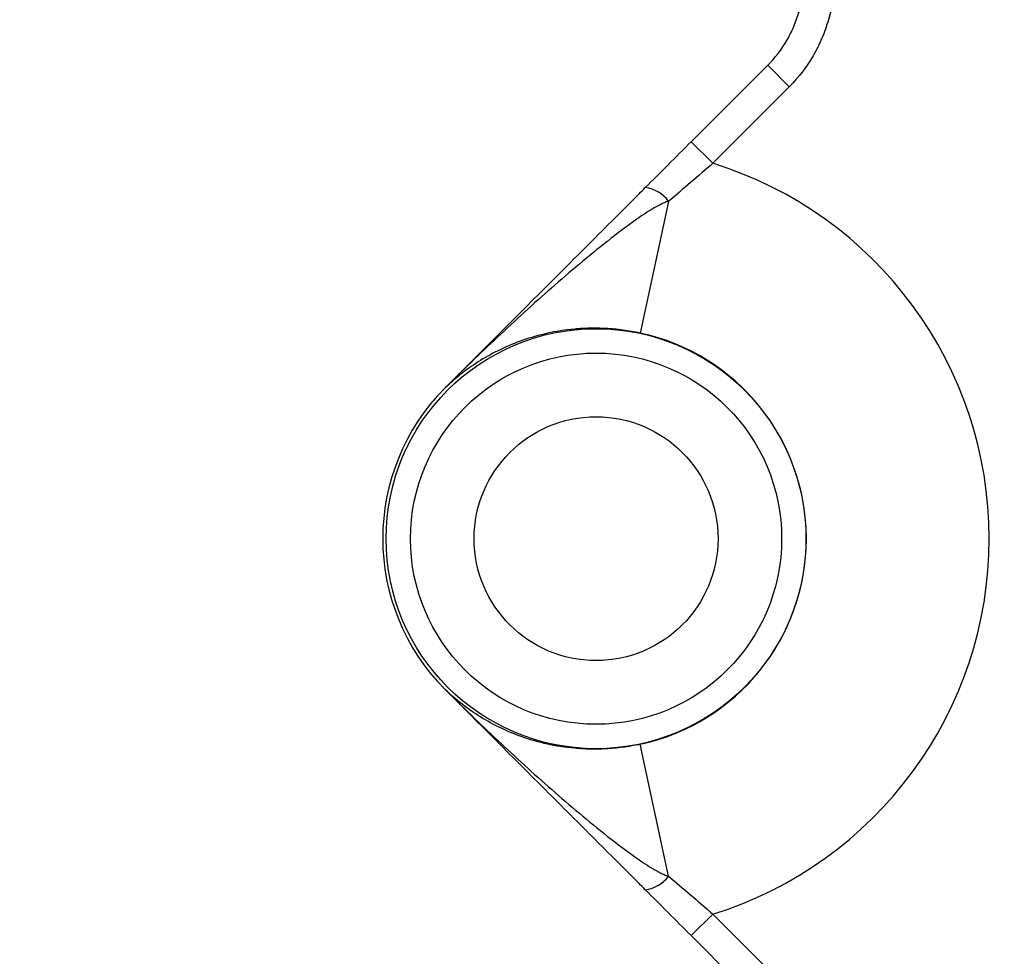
# Model space of a CAD drawing. Header units: millimetres. Extents: x 5255 to 12005, y 4675 to 12925.
# Tile 11 of 38: x 7906 to 8309, y 8504 to 8888. Entities that reach past the tile are written whole.
import ezdxf

# ---------------------------------------------------------------- set-up
doc = ezdxf.new("R2010")
doc.units = ezdxf.units.MM
doc.header["$LTSCALE"] = 5

msp = doc.modelspace()

# ---------------------------------------------------------------- linework, layer by layer
at = {"color": 7, "linetype": 'Continuous', "lineweight": 25}
for p, q in [((8181.05, 8837.97), (8212.4, 8869.31)), ((8221.24, 8860.47), (8212.4, 8869.31)), ((8221.24, 8860.47), (8189.89, 8829.13)), ((8189.89, 8829.13), (8181.05, 8837.97)), ((8171.74, 8813.5), (8160.14, 8759.49)), ((8080.16, 8737.07), (8080.16, 8737.07)), ((8080.16, 8613.33), (8080.16, 8613.33)), ((8171.74, 8536.89), (8160.14, 8590.91)), ((8189.89, 8521.26), (8181.05, 8512.43)), ((8189.89, 8521.26), (8221.24, 8489.92)), ((8212.4, 8481.08), (8181.05, 8512.43))]:
    msp.add_line(p, q, dxfattribs=at)
for radius in [86.1, 76.1, 50]:
    msp.add_circle((8142.03, 8675.2), radius, dxfattribs=at)
for centre, radius, start, end in [((9004.53, 8675.2), 1975, 94.60979, 178.62187), ((9004.53, 8675.2), 1971.39, 95.56318, 178.61935), ((9004.53, 8675.2), 1970, 95.61223, 178.61837), ((9004.53, 8675.2), 796.2, 135.50163, 164.49837), ((8142.03, 8675.2), 161.2, 287.2733, 72.7267), ((8160.6, 8805.5), 13.72, 35.6802, 83.2408), ((8142.03, 8675.2), 86.21, 282.1258, 77.8742), ((8142.03, 8675.2), 87.5, 135, 225), ((8142.03, 8675.2), 87.5, 135, 225), ((8080.24, 8737.09), 0.0402, 117.2643, 134.8307), ((9004.53, 8675.2), 1975, 181.37813, 261.26302), ((9004.53, 8675.2), 1971.39, 181.38065, 261.24691), ((9004.53, 8675.2), 1970, 181.38163, 261.24067), ((8080.24, 8613.3), 0.0402, 225.1693, 242.7358), ((8160.6, 8544.89), 13.72, 276.7592, 324.3198)]:
    msp.add_arc(centre, radius, start, end, dxfattribs=at)
at = {"color": 8, "linetype": 'Continuous', "lineweight": 25}
for points, knots in [([(7550.78, 8009.96), (7548.91, 8013.76), (7532.09, 8047.93), (7505.85, 8114.93), (7473.99, 8207), (7449.41, 8297.27), (7430.63, 8385.02), (7416.78, 8473.85), (7407.88, 8563.3), (7404, 8652.97), (7405.21, 8742.73), (7411.64, 8832.42), (7423.19, 8921.91), (7439.76, 9010.75), (7461.26, 9098.53), (7487.6, 9184.83), (7518.73, 9269.38), (7554.7, 9352), (7595.35, 9432.6), (7640.5, 9510.93), (7689.93, 9586.64), (7743.42, 9659.35), (7800.75, 9728.75), (7861.9, 9794.66), (7926.67, 9857.05), (7994.91, 9915.85), (8066.3, 9970.78), (8140.5, 10021.59), (8216.94, 10067.83), (8295.48, 10109.45), (8375.92, 10146.49), (8458.37, 10179.22), (8542.56, 10207.03), (8608.06, 10225.83), (8645.74, 10233.7), (8654.53, 10235.53)], [0, 0, 0, 0, 0.00447, 0.040156, 0.075735, 0.10718, 0.138726, 0.170322, 0.201917, 0.233462, 0.264907, 0.296518, 0.32823, 0.359994, 0.391758, 0.423472, 0.455084, 0.486711, 0.518437, 0.550215, 0.581993, 0.61372, 0.645347, 0.676858, 0.708467, 0.740126, 0.771785, 0.803394, 0.834904, 0.865936, 0.897063, 0.928238, 0.959412, 0.990538, 1, 1, 1, 1]), ([(8654.53, 10183.97), (8642.46, 10181.36), (8597.25, 10171.57), (8520.51, 10147.86), (8424.84, 10113.12), (8331.85, 10071.87), (8246.13, 10027.06), (8167.55, 9979.52), (8095.65, 9930.3), (8026.49, 9877.07), (7960.37, 9820.11), (7897.62, 9759.66), (7838.38, 9695.81), (7782.83, 9628.57), (7731.01, 9558.12), (7683.12, 9484.77), (7639.38, 9408.89), (7600, 9330.8), (7565.16, 9250.75), (7535, 9168.84), (7509.49, 9085.25), (7488.66, 9000.22), (7472.61, 8914.17), (7461.42, 8827.48), (7455.19, 8740.6), (7454.02, 8653.66), (7457.78, 8566.81), (7466.39, 8480.17), (7479.81, 8394.13), (7498.01, 8309.13), (7521.96, 8221.19), (7552.94, 8131.68), (7578.32, 8066.85), (7594.35, 8034.32), (7595.97, 8031.03)], [0, 0, 0, 0, 0.013492, 0.050553, 0.087654, 0.124716, 0.161658, 0.193306, 0.225053, 0.25685, 0.288647, 0.320395, 0.352043, 0.383807, 0.415672, 0.447588, 0.479504, 0.511368, 0.543132, 0.574876, 0.606721, 0.638618, 0.670514, 0.702358, 0.734102, 0.765675, 0.797349, 0.829073, 0.860798, 0.892473, 0.924047, 0.960353, 0.995996, 1, 1, 1, 1]), ([(7639.88, 8051.5), (7638.14, 8055.28), (7627.51, 8078.3), (7610.41, 8121.6), (7588.79, 8181.34), (7569.93, 8242.17), (7553.66, 8303.83), (7540, 8366.74), (7529.1, 8430.64), (7521.04, 8495.61), (7515.99, 8561.04), (7514.04, 8625.38), (7515, 8688.32), (7519.09, 8757.07), (7527.53, 8832.86), (7541.62, 8915.3), (7558.98, 8990.45), (7578.31, 9058.3), (7598.23, 9118.28), (7620.4, 9176.66), (7647.53, 9240.1), (7680.96, 9308.85), (7721.75, 9382.14), (7763.06, 9447.58), (7803.75, 9505.55), (7842.81, 9556.48), (7884.01, 9605.73), (7927.35, 9653.32), (7972.87, 9699.2), (8020.85, 9743.6), (8071.19, 9786.24), (8123.98, 9827.11), (8178.76, 9865.74), (8234.13, 9901.16), (8289.7, 9933.39), (8351.88, 9966.05), (8422.58, 9998.77), (8502.13, 10030.2), (8577.14, 10054.85), (8644.69, 10073.57), (8685.3, 10082.39), (8704.53, 10086.57)], [0, 0, 0, 0, 0.004768, 0.029092, 0.053449, 0.077805, 0.102337, 0.126868, 0.151962, 0.177056, 0.202352, 0.227648, 0.251308, 0.274968, 0.307083, 0.339224, 0.37134, 0.395873, 0.420406, 0.444009, 0.467612, 0.499602, 0.531615, 0.563604, 0.588013, 0.612423, 0.636748, 0.661073, 0.685574, 0.710075, 0.735145, 0.760216, 0.78549, 0.810763, 0.83426, 0.857758, 0.889688, 0.921647, 0.953577, 0.978017, 1, 1, 1, 1]), ([(8704.53, 10061), (8680.59, 10055.68), (8629.11, 10044.24), (8551.61, 10020.84), (8472.01, 9992.26), (8394.3, 9959.13), (8318.83, 9921.79), (8245.04, 9879.82), (8173.18, 9833.08), (8103.43, 9781.63), (8036.79, 9726.24), (7973.54, 9667.23), (7914, 9604.93), (7855.33, 9535.99), (7798.45, 9459.88), (7744.26, 9376.34), (7695.73, 9289.49), (7653.15, 9199.89), (7618.74, 9112.95), (7591.59, 9029.31), (7570.6, 8949.43), (7554.19, 8868.42), (7542.47, 8786.67), (7535.55, 8704.55), (7533.53, 8621.48), (7536.73, 8537.61), (7545.14, 8453.12), (7558.64, 8369.09), (7577.04, 8285.93), (7600.44, 8204.11), (7626.37, 8128.23), (7647.1, 8080.74), (7656.48, 8059.25)], [0, 0, 0, 0, 0.027851, 0.059905, 0.092018, 0.124134, 0.156195, 0.188143, 0.221215, 0.254397, 0.28764, 0.320887, 0.35408, 0.387158, 0.425625, 0.464216, 0.502849, 0.541441, 0.579909, 0.612067, 0.644329, 0.676639, 0.708945, 0.741196, 0.773346, 0.806462, 0.839687, 0.872972, 0.90626, 0.939495, 0.972617, 1, 1, 1, 1]), ([(7700.17, 8079.62), (7697.51, 8085.65), (7683.17, 8118.16), (7661.83, 8178.94), (7636.72, 8260.83), (7617.02, 8343.21), (7602.08, 8425.58), (7591.75, 8509.4), (7586.2, 8594.45), (7585.58, 8680.45), (7589.94, 8765.88), (7599.24, 8850.46), (7613.34, 8933.95), (7632.41, 9017.37), (7656.61, 9100.41), (7685.99, 9182.76), (7719.8, 9262.32), (7757.74, 9338.89), (7799.48, 9412.35), (7845.84, 9484.15), (7896.85, 9553.96), (7952.47, 9621.45), (8011.26, 9685.02), (8073.19, 9744.3), (8138.14, 9798.91), (8207.51, 9850.05), (8281.26, 9897.18), (8359.09, 9940), (8435.06, 9975.5), (8508.3, 10004.53), (8578.21, 10027.84), (8643.64, 10046.31), (8686.13, 10055.16), (8704.53, 10058.99)], [0, 0, 0, 0, 0.007854, 0.042348, 0.076814, 0.110199, 0.143609, 0.176994, 0.211324, 0.245682, 0.280011, 0.31378, 0.347575, 0.381343, 0.416112, 0.450909, 0.485677, 0.519126, 0.552601, 0.586049, 0.620486, 0.654951, 0.689387, 0.722583, 0.755812, 0.789006, 0.823534, 0.858101, 0.892629, 0.921152, 0.949697, 0.97822, 1, 1, 1, 1]), ([(7028.83, 8627.7), (7029.35, 8604.32), (7030.71, 8543.41), (7040.04, 8445.29), (7056.09, 8333.77), (7078.51, 8224.37), (7106.76, 8117.39), (7140.58, 8013.1), (7180.49, 7909.85), (7226.61, 7808.05), (7278.95, 7708.1), (7336.26, 7612.31), (7398.22, 7520.92), (7464.38, 7434.03), (7535.9, 7350.11), (7612.76, 7269.59), (7694.82, 7192.83), (7780.4, 7121.41), (7869.14, 7055.48), (7960.64, 6995.05), (8056.23, 6939.21), (8155.78, 6888.39), (8259.04, 6842.87), (8363.71, 6803.74), (8469.35, 6770.8), (8575.67, 6744.53), (8654.22, 6728.13), (8697.47, 6722.46), (8704.53, 6721.54)], [0, 0, 0, 0, 0.025444, 0.066294, 0.107178, 0.148028, 0.18777, 0.227542, 0.267283, 0.308182, 0.349114, 0.390012, 0.429602, 0.469223, 0.508813, 0.549545, 0.590309, 0.63104, 0.67079, 0.71057, 0.750319, 0.791226, 0.832166, 0.87307, 0.912786, 0.952533, 0.992249, 1, 1, 1, 1])]:
    msp.add_open_spline(points, degree=3, knots=knots, dxfattribs=at)
at = {"color": 7, "linetype": 'Continuous', "lineweight": 25}
for points, knots in [([(7764.31, 8109.53), (7757.7, 8123.77), (7738.61, 8164.9), (7712.85, 8235.52), (7686.73, 8320.96), (7666.49, 8408.22), (7651.96, 8496.5), (7643.25, 8585.23), (7640.29, 8674.22), (7643.14, 8763.48), (7651.86, 8852.61), (7666.4, 8940.94), (7686.63, 9027.82), (7712.41, 9113.03), (7743.76, 9196.59), (7780.63, 9278.17), (7822.78, 9357.17), (7869.84, 9433.03), (7921.62, 9505.46), (7978.07, 9574.5), (8039.11, 9639.95), (8104.35, 9701.29), (8173.29, 9758.06), (8245.56, 9810.07), (8321.16, 9857.25), (8399.94, 9899.62), (8481.51, 9936.48), (8551.79, 9963.79), (8595.33, 9976.58), (8610.32, 9980.99)], [0, 0, 0, 0, 0.020258, 0.058481, 0.096847, 0.135471, 0.173942, 0.212193, 0.250406, 0.288729, 0.327327, 0.365856, 0.404126, 0.442331, 0.480628, 0.519177, 0.55775, 0.596056, 0.634265, 0.672531, 0.711034, 0.749635, 0.787969, 0.826172, 0.864417, 0.902855, 0.941478, 0.97984, 1, 1, 1, 1]), ([(8604.53, 9967.54), (8592.66, 9964.03), (8552.54, 9952.16), (8485.98, 9926.08), (8405.28, 9889.67), (8327.17, 9847.62), (8252, 9800.63), (8180.09, 9748.85), (8111.77, 9692.49), (8047.32, 9631.78), (7986.94, 9567.07), (7930.95, 9498.61), (7879.48, 9426.54), (7832.72, 9351.2), (7790.95, 9272.86), (7754.51, 9192.12), (7723.45, 9109.35), (7697.88, 9024.86), (7677.84, 8938.74), (7663.41, 8851.34), (7654.75, 8762.96), (7651.94, 8674.31), (7654.86, 8585.79), (7663.51, 8497.81), (7677.9, 8410.52), (7697.85, 8324.25), (7723.7, 8239.52), (7749.27, 8169.39), (7768.23, 8128.5), (7774.77, 8114.4)], [0, 0, 0, 0, 0.016163, 0.054649, 0.093253, 0.131798, 0.170451, 0.208997, 0.247482, 0.286073, 0.324602, 0.363034, 0.401531, 0.440226, 0.478806, 0.517436, 0.555871, 0.594231, 0.632678, 0.671308, 0.709894, 0.748602, 0.787114, 0.82553, 0.864013, 0.902615, 0.941123, 0.979703, 1, 1, 1, 1]), ([(8212.4, 8869.31), (8215.46, 8872.37), (8218.06, 8875.76), (8221.31, 8881.3), (8222.28, 8883.24), (8223.96, 8887.21), (8224.67, 8889.25), (8225.25, 8891.33)], [0, 0, 0, 0, 0.5, 0.5, 0.75, 0.75, 1, 1, 1, 1]), ([(8237.29, 8887.99), (8236.57, 8885.39), (8235.68, 8882.85), (8233.58, 8877.88), (8232.37, 8875.46), (8228.32, 8868.53), (8225.06, 8864.3), (8221.24, 8860.47)], [0, 0, 0, 0, 0.25, 0.25, 0.5, 0.5, 1, 1, 1, 1]), ([(8080.21, 8737.12), (8093.9, 8750.82), (8107.6, 8764.52), (8128.13, 8785.04), (8134.97, 8791.88), (8145.21, 8802.13), (8148.62, 8805.54), (8153.73, 8810.65), (8155.43, 8812.35), (8157.98, 8814.89), (8158.83, 8815.74), (8160.52, 8817.44), (8161.37, 8818.28), (8162.21, 8819.13)], [0, 0, 0, 0, 0.5, 0.5, 0.75, 0.75, 0.875, 0.875, 0.9375, 0.9375, 0.96875, 0.96875, 1, 1, 1, 1]), ([(8171.74, 8813.5), (8171.12, 8813.37), (8170.54, 8813.16), (8169.39, 8812.69), (8168.83, 8812.42), (8167.16, 8811.58), (8166.08, 8810.96), (8162.87, 8809.02), (8160.8, 8807.63), (8154.67, 8803.35), (8150.7, 8800.33), (8142.86, 8794.16), (8138.99, 8790.99), (8131.35, 8784.59), (8127.57, 8781.33), (8116.33, 8771.47), (8108.96, 8764.75), (8094.44, 8751.1), (8087.28, 8744.16), (8080.22, 8737.13)], [0, 0, 0, 0, 0.015625, 0.015625, 0.03125, 0.03125, 0.0625, 0.0625, 0.125, 0.125, 0.25, 0.25, 0.375, 0.375, 0.5, 0.5, 0.75, 0.75, 1, 1, 1, 1]), ([(8160.14, 8759.49), (8158.93, 8759.75), (8157.73, 8759.98), (8155.33, 8760.39), (8154.13, 8760.58), (8150.57, 8761.04), (8148.27, 8761.25), (8143.81, 8761.49), (8141.63, 8761.52), (8137.38, 8761.44), (8135.3, 8761.32), (8129.29, 8760.79), (8125.58, 8760.19), (8118.55, 8758.63), (8115.22, 8757.68), (8108.86, 8755.46), (8105.82, 8754.2), (8100.04, 8751.43), (8097.28, 8749.92), (8092.01, 8746.65), (8089.49, 8744.9), (8084.69, 8741.18), (8082.4, 8739.21), (8080.22, 8737.13)], [0, 0, 0, 0, 0.03125, 0.03125, 0.0625, 0.0625, 0.125, 0.125, 0.1875, 0.1875, 0.25, 0.25, 0.375, 0.375, 0.5, 0.5, 0.625, 0.625, 0.75, 0.75, 0.875, 0.875, 1, 1, 1, 1]), ([(8162.21, 8531.27), (8161.37, 8532.11), (8160.52, 8532.96), (8158.83, 8534.65), (8157.98, 8535.5), (8155.43, 8538.05), (8153.73, 8539.75), (8148.62, 8544.86), (8145.21, 8548.27), (8134.97, 8558.51), (8128.13, 8565.35), (8107.6, 8585.88), (8093.9, 8599.58), (8080.21, 8613.27)], [0, 0, 0, 0, 0.03125, 0.03125, 0.0625, 0.0625, 0.125, 0.125, 0.25, 0.25, 0.5, 0.5, 1, 1, 1, 1]), ([(8160.14, 8590.91), (8158.93, 8590.65), (8157.73, 8590.42), (8155.33, 8590), (8154.13, 8589.82), (8150.57, 8589.35), (8148.27, 8589.14), (8143.81, 8588.9), (8141.63, 8588.87), (8137.38, 8588.95), (8135.3, 8589.07), (8129.29, 8589.61), (8125.58, 8590.21), (8118.55, 8591.76), (8115.22, 8592.72), (8108.86, 8594.93), (8105.82, 8596.19), (8100.04, 8598.97), (8097.28, 8600.48), (8092.01, 8603.74), (8089.49, 8605.49), (8084.69, 8609.21), (8082.4, 8611.18), (8080.22, 8613.27)], [0, 0, 0, 0, 0.03125, 0.03125, 0.0625, 0.0625, 0.125, 0.125, 0.1875, 0.1875, 0.25, 0.25, 0.375, 0.375, 0.5, 0.5, 0.625, 0.625, 0.75, 0.75, 0.875, 0.875, 1, 1, 1, 1]), ([(8080.22, 8613.27), (8087.28, 8606.23), (8094.44, 8599.29), (8108.96, 8585.64), (8116.33, 8578.92), (8127.56, 8569.06), (8131.34, 8565.81), (8138.99, 8559.41), (8142.85, 8556.24), (8150.7, 8550.07), (8154.67, 8547.05), (8160.81, 8542.76), (8162.89, 8541.37), (8166.09, 8539.43), (8167.16, 8538.81), (8168.82, 8537.97), (8169.38, 8537.71), (8170.53, 8537.23), (8171.12, 8537.02), (8171.74, 8536.89)], [0, 0, 0, 0, 0.25, 0.25, 0.5, 0.5, 0.625, 0.625, 0.75, 0.75, 0.875, 0.875, 0.9375, 0.9375, 0.96875, 0.96875, 0.984375, 0.984375, 1, 1, 1, 1])]:
    msp.add_open_spline(points, degree=3, knots=knots, dxfattribs=at)
for points in [[(8162.21, 8819.13), (8168.41, 8825.33), (8174.69, 8831.6), (8181.05, 8837.97)], [(8189.89, 8829.13), (8183.81, 8823.81), (8177.77, 8818.6), (8171.74, 8813.5)], [(8080.22, 8737.13), (8080.2, 8737.11), (8080.18, 8737.09), (8080.16, 8737.07)], [(8080.16, 8737.07), (8080.17, 8737.09), (8080.19, 8737.1), (8080.21, 8737.12)], [(8080.16, 8613.33), (8080.18, 8613.31), (8080.2, 8613.29), (8080.22, 8613.27)], [(8080.21, 8613.27), (8080.19, 8613.29), (8080.17, 8613.31), (8080.16, 8613.33)], [(8171.74, 8536.89), (8177.77, 8531.79), (8183.81, 8526.59), (8189.89, 8521.26)], [(8181.05, 8512.43), (8174.69, 8518.79), (8168.41, 8525.07), (8162.21, 8531.27)]]:
    msp.add_open_spline(points, degree=3, dxfattribs=at)

doc.saveas('drawing.dxf')
